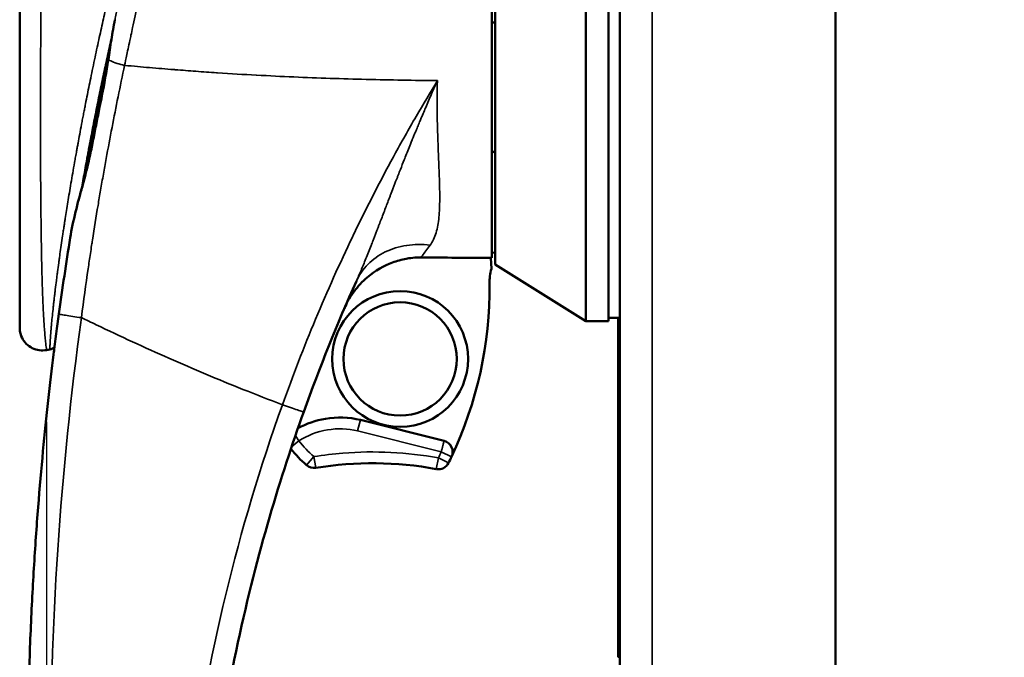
# Model space of a CAD drawing. Header units: inches. Extents: x 0 to 136, y 2 to 86.
# Tile 21 of 37: x 62.11 to 65.53, y 43.36 to 45.58. Entities that reach past the tile are written whole.
import ezdxf

# ---------------------------------------------------------------- set-up
doc = ezdxf.new("R2010")
doc.units = ezdxf.units.IN
doc.header["$LTSCALE"] = 4
doc.header["$MEASUREMENT"] = 0
for name, color, linetype, lineweight in [('Dimension (ANSI)', 7, 'Continuous', 25), ('Visible (ANSI)', 7, 'Continuous', 50), ('Visible Narrow (ANSI)', 7, 'Continuous', 35)]:
    doc.layers.add(name, color=color, linetype=linetype, lineweight=lineweight)
doc.styles.add('Dimension Text', font='tahoma.ttf')
doc.dimstyles.new('Dual Dimension', dxfattribs={"dimscale": 4, "dimtxt": 0.12, "dimasz": 0.098425, "dimexe": 0.125, "dimexo": 0.0625, "dimgap": 0.031496, "dimtad": 0, "dimtih": 1, "dimtoh": 1, "dimrnd": 1e-08, "dimzin": 4, "dimdsep": 46, "dimtxsty": 'Dimension Text', "dimcen": 0.09, "dimdle": 0.393701, "dimclrd": 256, "dimclre": 256, "dimclrt": 256, "dimadec": 0, "dimazin": 1, "dimtfac": 1, "dimtofl": 0, "dimtmove": 0, "dimatfit": 3, "dimfxl": 1, "dimtolj": 1, "dimtzin": 4, "dimlwd": -1, "dimlwe": -1, "dimarcsym": 0})

# ---------------------------------------------------------------- blocks, each defined once
blk = doc.blocks.new('*D9')
at = {"layer": 'Defpoints', "color": 0, "transparency": 16777216}
for p in [(62.1991, 44.4307), (76.139, 28.7448), (76.139, 21.1865)]:
    blk.add_point(p, dxfattribs=at)
at = {"layer": 'Dimension (ANSI)', "transparency": 16777216}
for p, q in [((62.1991, 44.1807), (62.1991, 20.6865)), ((76.139, 28.4948), (76.139, 20.6865)), ((62.5928, 21.1865), (66.9806, 21.1865)), ((75.7453, 21.1865), (71.451, 21.1865))]:
    blk.add_line(p, q, dxfattribs=at)
for points in [[(62.5928, 21.2521), (62.5928, 21.1209), (62.1991, 21.1865)], [(75.7453, 21.2521), (75.7453, 21.1209), (76.139, 21.1865)]]:
    blk.add_solid(points, dxfattribs=at)
at = {"layer": 'Dimension (ANSI)', "transparency": 16777216, "insert": (69.2158, 21.1865), "char_height": 0.48, "attachment_point": 5, "style": 'Dimension Text'}
blk.add_mtext('\\A1;{\\H3.0x;(}\\S13.94^ 354.1 mm;{\\H3.0x;)}', dxfattribs=at)

msp = doc.modelspace()

# ---------------------------------------------------------------- linework, layer by layer
at = {"layer": 'Visible (ANSI)'}
for p, q in [((64.942, 26.507), (64.942, 65.7568)), ((64.192, 26.5463), (64.192, 65.7175)), ((64.0742, 44.531), (64.0742, 47.2957)), ((64.153, 44.531), (64.153, 47.2957)), ((63.7593, 44.7278), (63.7593, 47.1001)), ((62.1057, 44.5081), (62.1057, 46.188)), ((62.429, 45.5304), (62.429, 45.5303)), ((62.3206, 44.9848), (62.3206, 44.9847)), ((63.3404, 44.8269), (63.3404, 44.8269)), ((63.746, 44.7131), (63.7444, 44.7507)), ((63.7593, 44.7689), (63.7474, 44.7691)), ((64.0742, 44.531), (63.7593, 44.7278)), ((64.153, 44.5428), (64.192, 44.5428)), ((64.187, 43.3803), (64.187, 44.5428)), ((64.153, 44.531), (64.0742, 44.531)), ((62.2103, 44.4328), (62.1991, 44.4307)), ((63.5811, 44.1148), (63.2903, 44.1875)), ((64.187, 43.3626), (64.187, 43.3803))]:
    msp.add_line(p, q, dxfattribs=at)
for radius in [0.2362, 0.1969]:
    msp.add_circle((63.4285, 44.3996), radius, dxfattribs=at)
for centre, radius, start, end in [((63.9364, 44.663), 0.4921, 111.0925, 112.5739), ((63.9364, 44.663), 0.4921, 138.8235655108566, 138.8236130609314), ((63.9364, 44.663), 0.1969, 165.2737, 180.5062), ((62.3616, 44.6491), 1.378, 334.6794, 0.5062), ((63.5716, 44.0766), 0.0394, 334.6794, 75.9615), ((63.4285, 44.3996), 0.4921, 219.478, 228.5662), ((63.1289, 44.0601), 0.0394, 228.5662, 279.1833), ((63.3324, 42.8009), 1.2362, 79.6559, 99.1833), ((63.5615, 44.0557), 0.0394, 259.6559, 333.6854), ((62.3616, 44.6491), 1.378, 333.6854, 334.6794)]:
    msp.add_arc(centre, radius, start, end, dxfattribs=at)
msp.add_ellipse((70.8797, 1846.5569), major_axis=(0, -1801.0018), ratio=0.999848, start_param=6.279225, end_param=6.279231, dxfattribs=at)
for points, knots in [([(63.7474, 47.0841), (63.7474, 47.0358), (63.7474, 46.9229), (63.7474, 46.5248), (63.7474, 46.3134), (63.7474, 45.8386), (63.7474, 45.5508), (63.7474, 45.1637), (63.7474, 45.0418), (63.7474, 44.903), (63.7474, 44.8605), (63.7474, 44.785), (63.7474, 44.7634), (63.7474, 44.7507)], [0.000011, 0.000011, 0.000011, 0.000011, 0.423801, 0.423801, 0.924167, 0.924167, 1.760841, 1.760841, 2.288223, 2.288223, 2.555113, 2.555113, 2.860178, 2.860178, 2.860178, 2.860178]), ([(62.4246, 45.5107), (62.4198, 45.489), (62.4151, 45.4675), (62.4106, 45.4463), (62.406, 45.425), (62.4015, 45.4041), (62.3969, 45.3823), (62.3923, 45.3604), (62.3876, 45.3377), (62.3831, 45.3155), (62.3786, 45.2933), (62.3742, 45.2716), (62.37, 45.2502), (62.3657, 45.2287), (62.3616, 45.2075), (62.3575, 45.1863), (62.3555, 45.1758), (62.3535, 45.1652), (62.3515, 45.155), (62.3502, 45.1477), (62.3488, 45.1407), (62.3475, 45.1333)], [0.21885315, 0.21885315, 0.21885315, 0.21885315, 0.234375, 0.234375, 0.234375, 0.25, 0.25, 0.25, 0.265625, 0.265625, 0.265625, 0.28125, 0.28125, 0.28125, 0.296875, 0.296875, 0.296875, 0.3046875, 0.3046875, 0.3046875, 0.31023223, 0.31023223, 0.31023223, 0.31023223]), ([(62.3549, 45.1726), (62.3549, 45.1726), (62.3549, 45.1726), (62.3549, 45.1725), (62.3549, 45.1725), (62.3548, 45.1723), (62.3548, 45.1722), (62.3547, 45.1718), (62.3547, 45.1716), (62.3546, 45.1709), (62.3545, 45.1704), (62.354, 45.1681), (62.3537, 45.1663), (62.3525, 45.1599), (62.3516, 45.1555), (62.3497, 45.1451), (62.3486, 45.1392), (62.3475, 45.1333)], [0, 0, 0, 0, 0.0001154, 0.0001154, 0.0005769, 0.0005769, 0.0015, 0.0015, 0.0033461, 0.0033461, 0.0070383, 0.0070383, 0.0218073, 0.0218073, 0.0572959, 0.0572959, 0.1046146, 0.1046146, 0.1046146, 0.1046146]), ([(62.3392, 45.0886), (62.3397, 45.0916), (62.3403, 45.0946), (62.3414, 45.1005), (62.3419, 45.1035), (62.343, 45.1095), (62.3436, 45.1124), (62.3447, 45.1184), (62.3452, 45.1214), (62.3463, 45.1273), (62.3469, 45.1303), (62.3475, 45.1333)], [0.09742914, 0.09742914, 0.09742914, 0.09742914, 0.097669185, 0.097669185, 0.09790923, 0.09790923, 0.098149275, 0.098149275, 0.09838932, 0.09838932, 0.098629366, 0.098629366, 0.098629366, 0.098629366]), ([(62.3392, 45.0886), (62.3371, 45.0775), (62.3352, 45.0667), (62.3332, 45.056), (62.3297, 45.0362), (62.3262, 45.0166), (62.3228, 44.9974)], [0.32054206, 0.32054206, 0.32054206, 0.32054206, 0.328125, 0.328125, 0.328125, 0.34214075, 0.34214075, 0.34214075, 0.34214075]), ([(63.5009, 44.7524), (63.4865, 44.7525), (63.4741, 44.7523), (63.4335, 44.7449), (63.4173, 44.7405), (63.3726, 44.7237), (63.3425, 44.7072), (63.3144, 44.6832)], [-0.6576726, -0.6576726, -0.6576726, -0.6576726, -0.434612, -0.434612, -0.2813206, -0.2813206, -0.0000003, -0.0000003, -0.0000003, -0.0000003]), ([(63.7474, 44.7507), (63.7368, 44.7508), (63.7262, 44.7508), (63.7052, 44.751), (63.6948, 44.751), (63.6643, 44.7512), (63.6443, 44.7514), (63.5831, 44.7518), (63.542, 44.7521), (63.5009, 44.7524)], [0.000001, 0.000001, 0.000001, 0.000001, 0.0809695, 0.0809695, 0.1601068, 0.1601068, 0.3130881, 0.3130881, 0.6260992, 0.6260992, 0.6260992, 0.6260992]), ([(63.3144, 44.6832), (63.2972, 44.6686), (63.2818, 44.652), (63.2493, 44.6081), (63.2423, 44.5928), (63.2349, 44.5755)], [-0.245443, -0.245443, -0.245443, -0.245443, -0.1437279, -0.1437279, -0.000001, -0.000001, -0.000001, -0.000001]), ([(62.2499, 41.3006), (62.2369, 41.392), (62.2101, 41.5967), (62.1785, 41.908), (62.1574, 42.1903), (62.1447, 42.4187), (62.1374, 42.6228), (62.1341, 42.7946), (62.1332, 42.9048), (62.1333, 42.9964), (62.1338, 43.0855), (62.1361, 43.238), (62.1426, 43.4446), (62.1545, 43.6748), (62.1744, 43.958), (62.2047, 44.2674), (62.23, 44.4676), (62.2421, 44.5559)], [0, 0, 0, 0, 0.125, 0.25, 0.3125, 0.375, 0.4375, 0.46875, 0.5, 0.515625, 0.53125, 0.5625, 0.625, 0.6875, 0.75, 0.875, 1, 1, 1, 1]), ([(62.1991, 44.4307), (62.1909, 44.4291), (62.1823, 44.4289), (62.1655, 44.4311), (62.1571, 44.4337), (62.1419, 44.4413), (62.1348, 44.4464), (62.1227, 44.4584), (62.1176, 44.4655), (62.1101, 44.4808), (62.1075, 44.4893), (62.1059, 44.5012), (62.1057, 44.5046), (62.1057, 44.5081)], [0, 0, 0, 0, 0.0638299, 0.0638299, 0.1290346, 0.1290346, 0.1938632, 0.1938632, 0.2587409, 0.2587409, 0.3239742, 0.3239742, 0.3502527, 0.3502527, 0.3502527, 0.3502527]), ([(62.2269, 44.4402), (62.2247, 44.4386), (62.2223, 44.4371), (62.2168, 44.4345), (62.2136, 44.4335), (62.2103, 44.4329)], [0.10723961, 0.10723961, 0.10723961, 0.10723961, 0.12814213, 0.12814213, 0.15346334, 0.15346334, 0.15346334, 0.15346334]), ([(62.2103, 44.4328), (62.2103, 44.4328), (62.2103, 44.4328), (62.2103, 44.4328)], [0.49778513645, 0.49778513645, 0.49778513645, 0.49778513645, 0.49780710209, 0.49780710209, 0.49780710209, 0.49780710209]), ([(62.225, 44.4257), (62.225, 44.4257), (62.225, 44.4257), (62.225, 44.4257), (62.225, 44.4257), (62.225, 44.4257), (62.225, 44.4258), (62.2251, 44.4259), (62.2251, 44.4262), (62.2252, 44.4272), (62.2253, 44.428), (62.2255, 44.4291)], [0.03015987, 0.03015987, 0.03015987, 0.03015987, 0.03063377, 0.03063377, 0.03399972, 0.03399972, 0.04409804, 0.04409804, 0.07440681, 0.07440681, 0.11893181, 0.11893181, 0.11893181, 0.11893181]), ([(63.0934, 44.2161), (63.0137, 43.9937), (62.9319, 43.7272), (62.8646, 43.4141), (62.8301, 43.2536), (62.7995, 43.081), (62.7756, 42.8964), (62.753, 42.7208), (62.7364, 42.5343), (62.7287, 42.3375)], [0, 0, 0, 0, 0.5, 0.5, 0.5, 0.756247, 0.756247, 0.756247, 1, 1, 1, 1]), ([(63.0732, 44.1587), (63.1028, 44.1748), (63.1746, 44.1996), (63.2503, 44.1975), (63.2903, 44.1875)], [0.0854166, 0.0854166, 0.0854166, 0.0854166, 0.5, 1, 1, 1, 1])]:
    msp.add_open_spline(points, degree=3, knots=knots, dxfattribs=at)
for points in [[(62.4244, 45.5096), (62.4282, 45.5327), (62.4322, 45.5557), (62.4365, 45.5788)], [(62.4353, 45.5672), (62.4353, 45.5672), (62.4353, 45.5672), (62.4353, 45.5672)], [(62.4134, 45.4403), (62.4171, 45.4633), (62.4207, 45.4864), (62.4244, 45.5096)], [(62.3812, 45.2672), (62.3927, 45.3247), (62.4043, 45.382), (62.4134, 45.4403)], [(62.3812, 45.2672), (62.3781, 45.2512), (62.3749, 45.2353), (62.3718, 45.2195)], [(62.3237, 45.0006), (62.3429, 45.0703), (62.357, 45.1435), (62.3711, 45.2159)], [(62.3718, 45.2195), (62.3716, 45.2183), (62.3714, 45.2171), (62.3711, 45.2159)], [(62.2814, 44.8207), (62.2909, 44.8804), (62.3071, 44.9404), (62.3237, 45.0006)], [(62.2421, 44.5559), (62.2542, 44.6448), (62.2673, 44.733), (62.2814, 44.8207)], [(63.2764, 44.67), (63.2099, 44.5219), (63.1488, 44.3705), (63.0934, 44.2161)], [(62.1991, 44.4307), (62.1991, 44.4307), (62.1991, 44.4307), (62.1991, 44.4307)]]:
    msp.add_open_spline(points, degree=3, dxfattribs=at)
at = {"layer": 'Visible Narrow (ANSI)'}
for p, q in [((64.3054, 65.7568), (64.3054, 26.507)), ((63.2903, 44.1875), (63.2808, 44.1493)), ((63.5716, 44.0766), (63.2808, 44.1493)), ((63.0764, 44.1149), (63.0513, 44.0946)), ((63.6072, 44.0598), (63.5716, 44.0766)), ((63.1289, 44.0601), (63.1028, 44.0306)), ((63.1289, 44.0601), (63.1351, 44.0213)), ((63.5615, 44.0557), (63.5544, 44.017)), ((63.5968, 44.0383), (63.5615, 44.0557)), ((64.192, 43.3803), (64.187, 43.3803)), ((64.192, 43.3626), (64.187, 43.3626))]:
    msp.add_line(p, q, dxfattribs=at)
for centre, radius, start, end in [((63.4285, 44.3996), 0.4528, 218.9516, 228.5662), ((63.3325, 42.8003), 1.2762, 94.6185, 99.1822), ((63.3324, 42.8009), 1.2755, 79.6555, 94.6179), ((62.3477, 44.6558), 1.354, 333.6911, 334.6738)]:
    msp.add_arc(centre, radius, start, end, dxfattribs=at)
msp.add_ellipse((63.2027, 43.9524), major_axis=(0.2252, 0.0616), ratio=0.8653, start_param=0.994072, end_param=1.915581, dxfattribs=at)
for points, knots in [([(62.7456, 46.4914), (62.7419, 46.4794), (62.7382, 46.4672), (62.7344, 46.4548), (62.732, 46.4467), (62.7295, 46.4384), (62.727, 46.4301), (62.7246, 46.4223), (62.7222, 46.4144), (62.7199, 46.4064), (62.7158, 46.393), (62.7118, 46.3793), (62.7077, 46.3654), (62.7017, 46.3451), (62.6956, 46.3243), (62.6894, 46.3029), (62.6889, 46.301), (62.6883, 46.299), (62.6878, 46.2971), (62.6844, 46.2854), (62.681, 46.2735), (62.6776, 46.2617), (62.6759, 46.2557), (62.6742, 46.2498), (62.6725, 46.2436), (62.6707, 46.2374), (62.6688, 46.2309), (62.6673, 46.2254), (62.6658, 46.2199), (62.6645, 46.2155), (62.6632, 46.2107), (62.6618, 46.206), (62.6604, 46.2009), (62.659, 46.1958), (62.6562, 46.1857), (62.6534, 46.1755), (62.6505, 46.1652), (62.6448, 46.1445), (62.6389, 46.1229), (62.6328, 46.1007), (62.6301, 46.0905), (62.6273, 46.0801), (62.6245, 46.0696), (62.6242, 46.0686), (62.624, 46.0677), (62.6237, 46.0667), (62.6206, 46.0552), (62.6175, 46.0435), (62.6144, 46.0316), (62.6112, 46.0197), (62.6081, 46.0077), (62.6049, 45.9954), (62.6033, 45.9892), (62.6016, 45.983), (62.6001, 45.9768), (62.5993, 45.9738), (62.5985, 45.9707), (62.5976, 45.9675), (62.5968, 45.9642), (62.5959, 45.9607), (62.5952, 45.958), (62.5945, 45.9554), (62.5941, 45.9536), (62.5935, 45.9516), (62.593, 45.9496), (62.5924, 45.9473), (62.5919, 45.945), (62.5907, 45.9405), (62.5896, 45.9361), (62.5884, 45.9315), (62.5861, 45.9224), (62.5837, 45.9129), (62.5812, 45.9031), (62.5787, 45.8932), (62.5762, 45.8831), (62.5736, 45.8726), (62.5709, 45.8621), (62.5683, 45.8513), (62.5655, 45.8401), (62.5628, 45.829), (62.56, 45.8176), (62.5571, 45.8058), (62.5542, 45.7938), (62.5512, 45.7815), (62.5482, 45.7688), (62.5452, 45.7562), (62.5421, 45.7433), (62.539, 45.7301), (62.5374, 45.7235), (62.5359, 45.7168), (62.5343, 45.7099), (62.5335, 45.7065), (62.5327, 45.703), (62.5319, 45.6997), (62.5311, 45.6964), (62.5304, 45.6932), (62.5295, 45.6893), (62.5286, 45.6854), (62.5275, 45.6806), (62.5264, 45.6762), (62.5256, 45.6727), (62.5249, 45.6695), (62.5241, 45.6662), (62.5239, 45.6653), (62.5237, 45.6643), (62.5235, 45.6634), (62.5216, 45.655), (62.5197, 45.6467), (62.5178, 45.6386), (62.5142, 45.6224), (62.5107, 45.6071), (62.5075, 45.5926), (62.5043, 45.5781), (62.5013, 45.5644), (62.4985, 45.5515), (62.4964, 45.5421), (62.4945, 45.5332), (62.4926, 45.5246), (62.4919, 45.5215), (62.4913, 45.5183), (62.4906, 45.5153), (62.4858, 45.4928), (62.4817, 45.4736), (62.4784, 45.4577), (62.4751, 45.4419), (62.4725, 45.4293), (62.4705, 45.42)], [0, 0, 0, 0, 0.037736, 0.037736, 0.037736, 0.0625, 0.0625, 0.0625, 0.085798, 0.085798, 0.085798, 0.125, 0.125, 0.125, 0.182318, 0.182318, 0.182318, 0.1875, 0.1875, 0.1875, 0.21875, 0.21875, 0.21875, 0.234375, 0.234375, 0.234375, 0.25, 0.25, 0.25, 0.265625, 0.265625, 0.265625, 0.28125, 0.28125, 0.28125, 0.3125, 0.3125, 0.3125, 0.375, 0.375, 0.375, 0.403634, 0.403634, 0.403634, 0.40625, 0.40625, 0.40625, 0.4375, 0.4375, 0.4375, 0.46875, 0.46875, 0.46875, 0.484375, 0.484375, 0.484375, 0.492188, 0.492188, 0.492188, 0.5, 0.5, 0.5, 0.507812, 0.507812, 0.507812, 0.515625, 0.515625, 0.515625, 0.53125, 0.53125, 0.53125, 0.5625, 0.5625, 0.5625, 0.59375, 0.59375, 0.59375, 0.625, 0.625, 0.625, 0.655974, 0.655974, 0.655974, 0.6875, 0.6875, 0.6875, 0.71875, 0.71875, 0.71875, 0.734375, 0.734375, 0.734375, 0.742188, 0.742188, 0.742188, 0.75, 0.75, 0.75, 0.757812, 0.757812, 0.757812, 0.763854, 0.763854, 0.763854, 0.765625, 0.765625, 0.765625, 0.78125, 0.78125, 0.78125, 0.8125, 0.8125, 0.8125, 0.84375, 0.84375, 0.84375, 0.866494, 0.866494, 0.866494, 0.875, 0.875, 0.875, 0.9375, 0.9375, 0.9375, 1, 1, 1, 1]), ([(62.2103, 44.4328), (62.2103, 44.4328), (62.2103, 44.433), (62.2104, 44.4334), (62.2104, 44.4348), (62.2106, 44.4384), (62.2108, 44.4427), (62.2109, 44.4448), (62.211, 44.4471), (62.2111, 44.4495), (62.2112, 44.4507), (62.2112, 44.452), (62.2113, 44.4531), (62.2114, 44.4543), (62.2114, 44.4554), (62.2115, 44.4567), (62.2116, 44.458), (62.2117, 44.4597), (62.2118, 44.4613), (62.2119, 44.4629), (62.212, 44.4646), (62.2121, 44.4662), (62.2123, 44.4696), (62.2126, 44.4732), (62.2128, 44.4769), (62.2131, 44.4807), (62.2134, 44.4845), (62.2137, 44.4886), (62.214, 44.4927), (62.2144, 44.4971), (62.2147, 44.5011), (62.215, 44.505), (62.2153, 44.5085), (62.2157, 44.5123), (62.216, 44.516), (62.2164, 44.5201), (62.2168, 44.5243), (62.2175, 44.5326), (62.2184, 44.5413), (62.2193, 44.5507), (62.2203, 44.56), (62.2213, 44.5699), (62.2224, 44.5802), (62.223, 44.5853), (62.2236, 44.5905), (62.2242, 44.596), (62.2248, 44.6016), (62.2255, 44.6075), (62.2261, 44.6126), (62.2267, 44.6178), (62.2272, 44.6221), (62.2278, 44.6268), (62.2283, 44.6314), (62.2289, 44.6364), (62.2295, 44.6414), (62.2307, 44.6515), (62.232, 44.662), (62.2334, 44.6724), (62.234, 44.6776), (62.2347, 44.6828), (62.2354, 44.6878), (62.236, 44.6928), (62.2366, 44.6976), (62.2373, 44.7025), (62.2386, 44.7124), (62.24, 44.7227), (62.2415, 44.7337), (62.2422, 44.7392), (62.243, 44.7449), (62.2437, 44.7501), (62.2445, 44.7554), (62.2451, 44.7601), (62.2458, 44.765), (62.2472, 44.7747), (62.2486, 44.7849), (62.2501, 44.7953), (62.2516, 44.8057), (62.2532, 44.8164), (62.2549, 44.8275), (62.2557, 44.8331), (62.2565, 44.8387), (62.2574, 44.8444), (62.2578, 44.8472), (62.2582, 44.85), (62.2587, 44.853), (62.2591, 44.856), (62.2596, 44.8592), (62.26, 44.8617), (62.2604, 44.8642), (62.2607, 44.866), (62.261, 44.868), (62.2613, 44.8701), (62.2617, 44.8723), (62.262, 44.8745), (62.2627, 44.8789), (62.2634, 44.8833), (62.2641, 44.8878), (62.2655, 44.8967), (62.2669, 44.9061), (62.2685, 44.9157), (62.2715, 44.9349), (62.2748, 44.9553), (62.2784, 44.9769), (62.2802, 44.9877), (62.2821, 44.9989), (62.284, 45.0104), (62.286, 45.0218), (62.288, 45.0336), (62.2901, 45.0457), (62.2921, 45.0578), (62.2943, 45.0701), (62.2966, 45.0829), (62.2977, 45.0894), (62.2989, 45.0959), (62.3, 45.1023), (62.3006, 45.1055), (62.3012, 45.1087), (62.3018, 45.1122), (62.3024, 45.1156), (62.3031, 45.1193), (62.3036, 45.1221), (62.3041, 45.1249), (62.3044, 45.1267), (62.3048, 45.1288), (62.3052, 45.1309), (62.3056, 45.1333), (62.306, 45.1357), (62.3069, 45.1405), (62.3078, 45.1452), (62.3087, 45.15), (62.3105, 45.1598), (62.3124, 45.1702), (62.3144, 45.1812), (62.3165, 45.1921), (62.3187, 45.2036), (62.3209, 45.2155), (62.322, 45.2215), (62.3232, 45.2275), (62.3244, 45.2339), (62.3257, 45.2404), (62.327, 45.2472), (62.3281, 45.2532), (62.3293, 45.2591), (62.3303, 45.2642), (62.3313, 45.2695), (62.3323, 45.2748), (62.3334, 45.2803), (62.3345, 45.2858), (62.3367, 45.2969), (62.3388, 45.3077), (62.341, 45.3187), (62.3432, 45.3296), (62.3455, 45.3408), (62.3477, 45.3516), (62.3499, 45.3624), (62.352, 45.373), (62.3544, 45.3846), (62.3569, 45.3963), (62.3595, 45.409), (62.3621, 45.4213), (62.3647, 45.4336), (62.3672, 45.4453), (62.3696, 45.457), (62.3746, 45.4803), (62.3796, 45.5031), (62.3844, 45.5253), (62.3893, 45.5474), (62.394, 45.5687), (62.3987, 45.5892), (62.401, 45.5995), (62.4033, 45.6095), (62.4056, 45.6196), (62.4067, 45.6246), (62.4079, 45.6296), (62.4089, 45.6343), (62.41, 45.639), (62.411, 45.6433), (62.4123, 45.6488), (62.4135, 45.6542), (62.415, 45.6607), (62.4165, 45.6668), (62.4179, 45.673), (62.4193, 45.6789), (62.4207, 45.6847), (62.4234, 45.6965), (62.4262, 45.7083), (62.429, 45.7199), (62.4345, 45.7432), (62.44, 45.7658), (62.4454, 45.788), (62.4508, 45.8101), (62.4562, 45.8318), (62.4615, 45.8528), (62.4641, 45.8633), (62.4667, 45.8736), (62.4693, 45.884), (62.4706, 45.8892), (62.472, 45.8944), (62.4732, 45.8993), (62.4745, 45.9042), (62.4757, 45.9089), (62.4771, 45.9144), (62.4785, 45.9198), (62.4801, 45.9261), (62.4817, 45.9321), (62.4832, 45.9382), (62.4847, 45.944), (62.4862, 45.9498), (62.4892, 45.9614), (62.4923, 45.973), (62.4953, 45.9845), (62.5013, 46.0075), (62.5073, 46.03), (62.5133, 46.052), (62.5192, 46.074), (62.525, 46.0955), (62.5309, 46.1167), (62.5338, 46.1273), (62.5367, 46.1379), (62.5396, 46.148), (62.5424, 46.1582), (62.5451, 46.1679), (62.5481, 46.1786), (62.5512, 46.1894), (62.5545, 46.2011), (62.5577, 46.2125), (62.5609, 46.2238), (62.5641, 46.2347), (62.5672, 46.2456), (62.5703, 46.2565), (62.5735, 46.2674), (62.5766, 46.278), (62.5797, 46.2886), (62.5827, 46.2989), (62.5859, 46.3097), (62.589, 46.3205), (62.5924, 46.3318), (62.5956, 46.3427), (62.5989, 46.3536), (62.602, 46.3642), (62.6052, 46.375), (62.6117, 46.3965), (62.6185, 46.4188), (62.625, 46.44)], [0.4978071, 0.4978071, 0.4978071, 0.4978071, 0.5, 0.5, 0.5, 0.5078125, 0.5078125, 0.5078125, 0.5117188, 0.5117188, 0.5117188, 0.5136719, 0.5136719, 0.5136719, 0.515625, 0.515625, 0.515625, 0.5175781, 0.5175781, 0.5175781, 0.5195312, 0.5195312, 0.5195312, 0.5234375, 0.5234375, 0.5234375, 0.5273438, 0.5273438, 0.5273438, 0.53125, 0.53125, 0.53125, 0.5351562, 0.5351562, 0.5351562, 0.5390625, 0.5390625, 0.5390625, 0.546875, 0.546875, 0.546875, 0.5546875, 0.5546875, 0.5546875, 0.5585938, 0.5585938, 0.5585938, 0.5625, 0.5625, 0.5625, 0.5664062, 0.5664062, 0.5664062, 0.5703125, 0.5703125, 0.5703125, 0.578125, 0.578125, 0.578125, 0.5820312, 0.5820312, 0.5820312, 0.5859375, 0.5859375, 0.5859375, 0.59375, 0.59375, 0.59375, 0.5976562, 0.5976562, 0.5976562, 0.6015625, 0.6015625, 0.6015625, 0.609375, 0.609375, 0.609375, 0.6171875, 0.6171875, 0.6171875, 0.6210938, 0.6210938, 0.6210938, 0.6230469, 0.6230469, 0.6230469, 0.625, 0.625, 0.625, 0.6269531, 0.6269531, 0.6269531, 0.6289062, 0.6289062, 0.6289062, 0.6328125, 0.6328125, 0.6328125, 0.640625, 0.640625, 0.640625, 0.65625, 0.65625, 0.65625, 0.6640625, 0.6640625, 0.6640625, 0.671875, 0.671875, 0.671875, 0.6796875, 0.6796875, 0.6796875, 0.6835938, 0.6835938, 0.6835938, 0.6855469, 0.6855469, 0.6855469, 0.6875, 0.6875, 0.6875, 0.6894531, 0.6894531, 0.6894531, 0.6914062, 0.6914062, 0.6914062, 0.6953125, 0.6953125, 0.6953125, 0.703125, 0.703125, 0.703125, 0.7109375, 0.7109375, 0.7109375, 0.7148438, 0.7148438, 0.7148438, 0.71875, 0.71875, 0.71875, 0.7226562, 0.7226562, 0.7226562, 0.7265625, 0.7265625, 0.7265625, 0.734375, 0.734375, 0.734375, 0.7421875, 0.7421875, 0.7421875, 0.75, 0.75, 0.75, 0.7578125, 0.7578125, 0.7578125, 0.765625, 0.765625, 0.765625, 0.78125, 0.78125, 0.78125, 0.796875, 0.796875, 0.796875, 0.8046875, 0.8046875, 0.8046875, 0.8085938, 0.8085938, 0.8085938, 0.8125, 0.8125, 0.8125, 0.8164062, 0.8164062, 0.8164062, 0.8203125, 0.8203125, 0.8203125, 0.828125, 0.828125, 0.828125, 0.84375, 0.84375, 0.84375, 0.859375, 0.859375, 0.859375, 0.8671875, 0.8671875, 0.8671875, 0.8710938, 0.8710938, 0.8710938, 0.875, 0.875, 0.875, 0.8789062, 0.8789062, 0.8789062, 0.8828125, 0.8828125, 0.8828125, 0.890625, 0.890625, 0.890625, 0.90625, 0.90625, 0.90625, 0.921875, 0.921875, 0.921875, 0.9296875, 0.9296875, 0.9296875, 0.9375, 0.9375, 0.9375, 0.9453125, 0.9453125, 0.9453125, 0.953125, 0.953125, 0.953125, 0.9609375, 0.9609375, 0.9609375, 0.96875, 0.96875, 0.96875, 0.9765625, 0.9765625, 0.9765625, 0.984375, 0.984375, 0.984375, 1, 1, 1, 1]), ([(62.1991, 44.4307), (62.1991, 44.4307), (62.1991, 44.4311), (62.199, 44.4318), (62.1988, 44.4335), (62.1983, 44.4371), (62.1977, 44.4419), (62.1976, 44.442), (62.1976, 44.442), (62.1976, 44.4421), (62.197, 44.4468), (62.1963, 44.4527), (62.1957, 44.4592), (62.1956, 44.4594), (62.1956, 44.4595), (62.1956, 44.4597), (62.1949, 44.4663), (62.1942, 44.4736), (62.1935, 44.4811), (62.1929, 44.4884), (62.1923, 44.496), (62.1917, 44.5037), (62.1917, 44.5041), (62.1917, 44.5045), (62.1916, 44.5048), (62.1905, 44.5205), (62.1895, 44.5368), (62.1886, 44.5535), (62.1885, 44.5541), (62.1885, 44.5547), (62.1885, 44.5553), (62.1876, 44.5719), (62.1868, 44.5889), (62.1861, 44.606), (62.1861, 44.6068), (62.186, 44.6077), (62.186, 44.6085), (62.1853, 44.6254), (62.1847, 44.6425), (62.1842, 44.6596), (62.1836, 44.6775), (62.1831, 44.6956), (62.1827, 44.7138), (62.1827, 44.7151), (62.1826, 44.7164), (62.1826, 44.7177), (62.1818, 44.7528), (62.1811, 44.7882), (62.1806, 44.8239), (62.1805, 44.8257), (62.1805, 44.8275), (62.1805, 44.8293), (62.18, 44.8646), (62.1796, 44.9003), (62.1792, 44.9361), (62.1792, 44.9384), (62.1792, 44.9406), (62.1792, 44.9429), (62.1789, 44.9782), (62.1786, 45.0137), (62.1785, 45.0491), (62.1785, 45.0518), (62.1785, 45.0545), (62.1784, 45.0572), (62.1783, 45.0922), (62.1782, 45.1271), (62.1781, 45.1621), (62.1781, 45.1998), (62.1781, 45.2375), (62.1781, 45.2753), (62.1781, 45.2789), (62.1781, 45.2825), (62.1781, 45.2862), (62.1782, 45.3581), (62.1784, 45.4301), (62.1787, 45.5023), (62.1788, 45.5068), (62.1788, 45.5114), (62.1788, 45.5159), (62.1791, 45.5872), (62.1795, 45.6587), (62.18, 45.7303), (62.18, 45.7357), (62.18, 45.7412), (62.1801, 45.7467), (62.1806, 45.8174), (62.1811, 45.8881), (62.1816, 45.9594), (62.1816, 45.9658), (62.1817, 45.9722), (62.1817, 45.9786), (62.182, 46.0174), (62.1823, 46.0563), (62.1827, 46.095), (62.1828, 46.1144), (62.183, 46.1339), (62.1832, 46.1533), (62.1833, 46.163), (62.1834, 46.1727), (62.1834, 46.1824), (62.1835, 46.1847), (62.1835, 46.1871), (62.1835, 46.1894)], [0.4966465, 0.4966465, 0.4966465, 0.4966465, 0.5, 0.5, 0.5, 0.5078125, 0.5078125, 0.5078125, 0.5079068, 0.5079068, 0.5079068, 0.515625, 0.515625, 0.515625, 0.5158111, 0.5158111, 0.5158111, 0.5237053, 0.5237053, 0.5237053, 0.53125, 0.53125, 0.53125, 0.5316247, 0.5316247, 0.5316247, 0.546875, 0.546875, 0.546875, 0.5474363, 0.5474363, 0.5474363, 0.5625, 0.5625, 0.5625, 0.5632489, 0.5632489, 0.5632489, 0.578125, 0.578125, 0.578125, 0.59375, 0.59375, 0.59375, 0.5948738, 0.5948738, 0.5948738, 0.625, 0.625, 0.625, 0.6264969, 0.6264969, 0.6264969, 0.65625, 0.65625, 0.65625, 0.6581247, 0.6581247, 0.6581247, 0.6875, 0.6875, 0.6875, 0.6897461, 0.6897461, 0.6897461, 0.71875, 0.71875, 0.71875, 0.75, 0.75, 0.75, 0.7529961, 0.7529961, 0.7529961, 0.8125, 0.8125, 0.8125, 0.8162445, 0.8162445, 0.8162445, 0.875, 0.875, 0.875, 0.8794971, 0.8794971, 0.8794971, 0.9375, 0.9375, 0.9375, 0.9427334, 0.9427334, 0.9427334, 0.9743539, 0.9743539, 0.9743539, 0.990177, 0.990177, 0.990177, 0.9980859, 0.9980859, 0.9980859, 0.9999997, 0.9999997, 0.9999997, 0.9999997]), ([(62.4256, 45.5089), (62.4291, 45.5319), (62.4331, 45.5549), (62.4372, 45.5779), (62.4386, 45.5854), (62.44, 45.5929), (62.4414, 45.6004), (62.4437, 45.6125), (62.4461, 45.6246), (62.4485, 45.6368)], [0, 0, 0, 0, 0.0748086, 0.0748086, 0.0748086, 0.0993031, 0.0993031, 0.0993031, 0.138914, 0.138914, 0.138914, 0.138914]), ([(62.3247, 44.9991), (62.325, 45), (62.3252, 45.0009), (62.3255, 45.0019), (62.3353, 45.0364), (62.344, 45.0718), (62.3516, 45.1076), (62.3556, 45.1259), (62.3593, 45.1444), (62.3629, 45.1628), (62.3665, 45.1812), (62.3701, 45.1997), (62.3737, 45.2181), (62.3774, 45.2365), (62.3811, 45.2548), (62.3848, 45.2732), (62.3875, 45.287), (62.3903, 45.3007), (62.393, 45.3145), (62.4011, 45.3558), (62.4086, 45.3972), (62.415, 45.4392)], [0, 0, 0, 0, 0.006506, 0.006506, 0.006506, 0.25, 0.25, 0.25, 0.375, 0.375, 0.375, 0.5, 0.5, 0.5, 0.625, 0.625, 0.625, 0.71875, 0.71875, 0.71875, 1, 1, 1, 1]), ([(62.4705, 45.42), (62.4614, 45.422), (62.4525, 45.4245), (62.4442, 45.4271), (62.436, 45.4298), (62.4284, 45.4327), (62.4221, 45.4356), (62.4195, 45.4368), (62.4171, 45.438), (62.415, 45.4392)], [0.0000001, 0.0000001, 0.0000001, 0.0000001, 0.4160871, 0.4160871, 0.4160871, 0.8321779, 0.8321779, 0.8321779, 1, 1, 1, 1]), ([(62.4705, 45.42), (62.4627, 45.3834), (62.4552, 45.3471), (62.4479, 45.3112), (62.4406, 45.2754), (62.4337, 45.2401), (62.4268, 45.2044), (62.4199, 45.1687), (62.4131, 45.1325), (62.4065, 45.0963), (62.4032, 45.0782), (62.4, 45.06), (62.3967, 45.0416), (62.3934, 45.0232), (62.3902, 45.0044), (62.3871, 44.9864), (62.384, 44.9683), (62.381, 44.951), (62.3781, 44.9332), (62.3716, 44.8944), (62.365, 44.8538), (62.3587, 44.8126), (62.3577, 44.8067), (62.3568, 44.8008), (62.3559, 44.7947), (62.3544, 44.7851), (62.3529, 44.7751), (62.3515, 44.766), (62.3501, 44.7568), (62.3489, 44.7484), (62.3476, 44.7397), (62.3463, 44.731), (62.3449, 44.722), (62.3436, 44.713), (62.3357, 44.6588), (62.3279, 44.6026), (62.3201, 44.5432)], [0, 0, 0, 0, 0.125, 0.125, 0.125, 0.25, 0.25, 0.25, 0.375, 0.375, 0.375, 0.4375, 0.4375, 0.4375, 0.5, 0.5, 0.5, 0.5625, 0.5625, 0.5625, 0.699136, 0.699136, 0.699136, 0.71875, 0.71875, 0.71875, 0.75, 0.75, 0.75, 0.78125, 0.78125, 0.78125, 0.8125, 0.8125, 0.8125, 1, 1, 1, 1]), ([(63.5581, 45.367), (63.4766, 45.3679), (63.3951, 45.3693), (63.3132, 45.3713), (63.3122, 45.3713), (63.3112, 45.3713), (63.3103, 45.3714), (63.2274, 45.3734), (63.144, 45.3761), (63.0589, 45.3797), (63.0163, 45.3815), (62.9733, 45.3836), (62.9294, 45.386), (62.9289, 45.386), (62.9283, 45.386), (62.9278, 45.3861), (62.8844, 45.3884), (62.8401, 45.3911), (62.794, 45.3941), (62.7929, 45.3942), (62.7917, 45.3943), (62.7906, 45.3944), (62.767, 45.3959), (62.7428, 45.3976), (62.718, 45.3995), (62.6948, 45.4012), (62.6711, 45.403), (62.6465, 45.4049), (62.6446, 45.4051), (62.6427, 45.4052), (62.6408, 45.4054), (62.6142, 45.4075), (62.5864, 45.4098), (62.5567, 45.4123), (62.5299, 45.4146), (62.5016, 45.4171), (62.4705, 45.42)], [0, 0, 0, 0, 0.2469989, 0.2469989, 0.2469989, 0.25, 0.25, 0.25, 0.4999988, 0.4999988, 0.4999988, 0.625, 0.625, 0.625, 0.6264992, 0.6264992, 0.6264992, 0.75, 0.75, 0.75, 0.7529965, 0.7529965, 0.7529965, 0.8161761, 0.8161761, 0.8161761, 0.875, 0.875, 0.875, 0.8795144, 0.8795144, 0.8795144, 0.9428034, 0.9428034, 0.9428034, 1, 1, 1, 1]), ([(63.5581, 45.367), (63.5331, 45.3261), (63.5084, 45.2845), (63.484, 45.2423), (63.4583, 45.198), (63.4328, 45.1527), (63.408, 45.1072), (63.4071, 45.1056), (63.4062, 45.1039), (63.4053, 45.1023), (63.3566, 45.0128), (63.3098, 44.9215), (63.2651, 44.8286), (63.2646, 44.8275), (63.2641, 44.8264), (63.2635, 44.8252), (63.1732, 44.6371), (63.0916, 44.4425), (63.0193, 44.2406)], [0, 0, 0, 0, 0.1197092, 0.1197092, 0.1197092, 0.2454941, 0.2454941, 0.2454941, 0.25, 0.25, 0.25, 0.4970014, 0.4970014, 0.4970014, 0.5, 0.5, 0.5, 1, 1, 1, 1]), ([(63.2764, 44.67), (63.2816, 44.6817), (63.287, 44.6941), (63.2925, 44.7072), (63.2981, 44.7203), (63.3037, 44.734), (63.3095, 44.7484), (63.3153, 44.7628), (63.3213, 44.7778), (63.3275, 44.7937), (63.3282, 44.7953), (63.3288, 44.797), (63.3295, 44.7987), (63.3304, 44.8012), (63.3314, 44.8037), (63.3324, 44.8062), (63.3339, 44.81), (63.3354, 44.8139), (63.3369, 44.8178), (63.3385, 44.8218), (63.34, 44.8259), (63.3417, 44.8302), (63.3434, 44.8346), (63.3452, 44.8392), (63.3466, 44.8429), (63.348, 44.8466), (63.3491, 44.8493), (63.3502, 44.8524), (63.3514, 44.8554), (63.3527, 44.8587), (63.3539, 44.862), (63.3565, 44.8687), (63.359, 44.8753), (63.3616, 44.882), (63.3667, 44.8955), (63.3722, 44.9097), (63.3778, 44.9244), (63.3828, 44.9375), (63.388, 44.951), (63.3934, 44.965), (63.394, 44.9667), (63.3946, 44.9683), (63.3952, 44.97), (63.3983, 44.9779), (63.4014, 44.986), (63.4045, 44.994), (63.406, 44.998), (63.4076, 45.002), (63.4093, 45.0063), (63.4109, 45.0106), (63.4127, 45.0151), (63.4141, 45.0188), (63.4155, 45.0225), (63.4166, 45.0254), (63.4179, 45.0285), (63.4191, 45.0316), (63.4204, 45.035), (63.4217, 45.0383), (63.4243, 45.045), (63.4269, 45.0517), (63.4296, 45.0585), (63.4338, 45.0693), (63.4382, 45.0804), (63.4428, 45.0919), (63.4439, 45.0949), (63.4452, 45.0979), (63.4464, 45.101), (63.4522, 45.1156), (63.4582, 45.1307), (63.4645, 45.1462), (63.4663, 45.1506), (63.4681, 45.1551), (63.4699, 45.1596), (63.4713, 45.163), (63.4727, 45.1664), (63.4741, 45.1698), (63.4757, 45.1738), (63.4774, 45.1779), (63.479, 45.1818), (63.4798, 45.1838), (63.4806, 45.1858), (63.4815, 45.1879), (63.4824, 45.19), (63.4833, 45.1924), (63.484, 45.194), (63.4847, 45.1957), (63.4851, 45.1967), (63.4856, 45.1979), (63.4861, 45.1991), (63.4867, 45.2005), (63.4873, 45.2019), (63.4884, 45.2046), (63.4895, 45.2073), (63.4907, 45.2101), (63.493, 45.2157), (63.4955, 45.2217), (63.4981, 45.2278), (63.4989, 45.2298), (63.4998, 45.2319), (63.5006, 45.2339), (63.5024, 45.2382), (63.5043, 45.2426), (63.5062, 45.2471), (63.509, 45.2538), (63.5119, 45.2608), (63.515, 45.268), (63.5212, 45.2824), (63.5278, 45.2979), (63.535, 45.3144), (63.5422, 45.3309), (63.5499, 45.3484), (63.5581, 45.367)], [0, 0, 0, 0, 0.0625, 0.0625, 0.0625, 0.125, 0.125, 0.125, 0.1875, 0.1875, 0.1875, 0.1941102, 0.1941102, 0.1941102, 0.2038097, 0.2038097, 0.2038097, 0.21875, 0.21875, 0.21875, 0.234375, 0.234375, 0.234375, 0.25, 0.25, 0.25, 0.265625, 0.265625, 0.265625, 0.28125, 0.28125, 0.28125, 0.3125, 0.3125, 0.3125, 0.375, 0.375, 0.375, 0.4309642, 0.4309642, 0.4309642, 0.4375, 0.4375, 0.4375, 0.46875, 0.46875, 0.46875, 0.484375, 0.484375, 0.484375, 0.5, 0.5, 0.5, 0.515625, 0.515625, 0.515625, 0.53125, 0.53125, 0.53125, 0.5625, 0.5625, 0.5625, 0.6119797, 0.6119797, 0.6119797, 0.625, 0.625, 0.625, 0.6875, 0.6875, 0.6875, 0.7054399, 0.7054399, 0.7054399, 0.71875, 0.71875, 0.71875, 0.734375, 0.734375, 0.734375, 0.7421875, 0.7421875, 0.7421875, 0.75, 0.75, 0.75, 0.7578125, 0.7578125, 0.7578125, 0.765625, 0.765625, 0.765625, 0.78125, 0.78125, 0.78125, 0.8125, 0.8125, 0.8125, 0.8226419, 0.8226419, 0.8226419, 0.84375, 0.84375, 0.84375, 0.875, 0.875, 0.875, 0.9375, 0.9375, 0.9375, 1, 1, 1, 1]), ([(63.5327, 44.7949), (63.5419, 44.8076), (63.5486, 44.8221), (63.5534, 44.8384), (63.5583, 44.8547), (63.5614, 44.8727), (63.5633, 44.8922), (63.5653, 44.9118), (63.566, 44.933), (63.5662, 44.9554), (63.5663, 44.9777), (63.5657, 45.0013), (63.5649, 45.0261), (63.5641, 45.0508), (63.563, 45.0767), (63.5619, 45.1035), (63.561, 45.1266), (63.5601, 45.1504), (63.5593, 45.1748), (63.5591, 45.1788), (63.559, 45.1829), (63.5589, 45.187), (63.5581, 45.2136), (63.5575, 45.241), (63.5573, 45.2688), (63.5573, 45.2709), (63.5572, 45.2729), (63.5572, 45.275), (63.5571, 45.2901), (63.5572, 45.3052), (63.5573, 45.3205), (63.5574, 45.3282), (63.5575, 45.3359), (63.5576, 45.3437), (63.5578, 45.3514), (63.5579, 45.3592), (63.5581, 45.367)], [0, 0, 0, 0, 0.1246855, 0.1246855, 0.1246855, 0.25, 0.25, 0.25, 0.3754686, 0.3754686, 0.3754686, 0.5, 0.5, 0.5, 0.6246986, 0.6246986, 0.6246986, 0.7319173, 0.7319173, 0.7319173, 0.7497002, 0.7497002, 0.7497002, 0.8659586, 0.8659586, 0.8659586, 0.8745904, 0.8745904, 0.8745904, 0.9373119, 0.9373119, 0.9373119, 0.9686924, 0.9686924, 0.9686924, 1, 1, 1, 1]), ([(62.3247, 44.9991), (62.3203, 44.9839), (62.3161, 44.969), (62.312, 44.9541), (62.3099, 44.9466), (62.3079, 44.9391), (62.306, 44.9319), (62.304, 44.9246), (62.3022, 44.9175), (62.3003, 44.9099), (62.2984, 44.9023), (62.2963, 44.8941), (62.2945, 44.8862), (62.2927, 44.8784), (62.291, 44.8709), (62.2894, 44.8635), (62.2862, 44.8487), (62.2835, 44.8343), (62.2814, 44.8207)], [0, 0, 0, 0, 0.25, 0.25, 0.25, 0.375, 0.375, 0.375, 0.499452, 0.499452, 0.499452, 0.625, 0.625, 0.625, 0.75, 0.75, 0.75, 1, 1, 1, 1]), ([(63.2764, 44.67), (63.2861, 44.6917), (63.2998, 44.7116), (63.3169, 44.7288), (63.3339, 44.746), (63.3543, 44.7605), (63.377, 44.7716), (63.3998, 44.7826), (63.4249, 44.7904), (63.4513, 44.7943), (63.4776, 44.7983), (63.5052, 44.7985), (63.5327, 44.7949)], [0, 0, 0, 0, 0.2499276, 0.2499276, 0.2499276, 0.5, 0.5, 0.5, 0.7500724, 0.7500724, 0.7500724, 1, 1, 1, 1]), ([(63.5009, 44.7524), (63.5025, 44.7545), (63.5042, 44.7567), (63.506, 44.759), (63.5134, 44.7688), (63.5223, 44.7807), (63.5327, 44.7949)], [0, 0, 0, 0, 0.194143, 0.194143, 0.194143, 1, 1, 1, 1]), ([(62.3278, 41.3096), (62.2521, 41.8449), (62.2133, 42.3855), (62.212, 42.9261), (62.2107, 43.4668), (62.2469, 44.0075), (62.3201, 44.5432)], [0, 0, 0, 0, 0.5, 0.5, 0.5, 1, 1, 1, 1]), ([(62.3201, 44.5432), (62.3099, 44.5446), (62.2997, 44.546), (62.2902, 44.5474), (62.2809, 44.5488), (62.2723, 44.5501), (62.2651, 44.5513), (62.2578, 44.5525), (62.252, 44.5535), (62.248, 44.5543), (62.2441, 44.5551), (62.2421, 44.5556), (62.2421, 44.5559)], [0, 0, 0, 0, 0.25, 0.25, 0.25, 0.497, 0.497, 0.497, 0.75, 0.75, 0.75, 1, 1, 1, 1]), ([(62.3201, 44.5432), (62.3373, 44.5349), (62.3545, 44.5267), (62.3717, 44.5185), (62.4137, 44.4985), (62.4557, 44.4787), (62.4978, 44.4593), (62.54, 44.4398), (62.5823, 44.4206), (62.6248, 44.4019), (62.7098, 44.3643), (62.7955, 44.3283), (62.8818, 44.2939), (62.9275, 44.2757), (62.9733, 44.258), (63.0193, 44.2406)], [0, 0, 0, 0, 0.0750166, 0.0750166, 0.0750166, 0.2578171, 0.2578171, 0.2578171, 0.4406177, 0.4406177, 0.4406177, 0.8062189, 0.8062189, 0.8062189, 1, 1, 1, 1]), ([(63.0193, 44.2406), (62.8644, 43.8085), (62.7563, 43.3597), (62.6975, 42.9045), (62.6388, 42.4492), (62.6294, 41.9876), (62.6695, 41.5304)], [0, 0, 0, 0, 0.5, 0.5, 0.5, 1, 1, 1, 1]), ([(63.0934, 44.2161), (63.0934, 44.2159), (63.0914, 44.2163), (63.0876, 44.2174), (63.0839, 44.2185), (63.0784, 44.2203), (63.0715, 44.2225), (63.0646, 44.2248), (63.0565, 44.2276), (63.0475, 44.2307), (63.0386, 44.2338), (63.029, 44.2372), (63.0193, 44.2406)], [0, 0, 0, 0, 0.25, 0.25, 0.25, 0.5, 0.5, 0.5, 0.75, 0.75, 0.75, 1, 1, 1, 1]), ([(63.0764, 44.1149), (63.0745, 44.1178), (63.0731, 44.12), (63.0719, 44.122), (63.0707, 44.1239), (63.0696, 44.1256), (63.0683, 44.1276), (63.067, 44.1296), (63.0656, 44.1318), (63.0645, 44.1336)], [0, 0, 0, 0, 0.125, 0.125, 0.125, 0.25, 0.25, 0.25, 0.3684752, 0.3684752, 0.3684752, 0.3684752]), ([(63.5811, 44.1148), (63.5811, 44.1148), (63.5811, 44.1147), (63.581, 44.1142), (63.5808, 44.1138), (63.5806, 44.1129), (63.5804, 44.1119), (63.5802, 44.111), (63.58, 44.1102), (63.5797, 44.1089), (63.5793, 44.1075), (63.5788, 44.1055), (63.5784, 44.1036), (63.5779, 44.1018), (63.5775, 44.1004), (63.5771, 44.0985), (63.5768, 44.0975), (63.5766, 44.0964), (63.5762, 44.0951), (63.5759, 44.0939), (63.5755, 44.0923), (63.5753, 44.0913), (63.575, 44.0902), (63.5748, 44.0896), (63.5746, 44.0887), (63.5744, 44.0878), (63.5741, 44.0866), (63.5738, 44.0854), (63.5732, 44.0829), (63.5725, 44.08), (63.5716, 44.0766)], [0, 0, 0, 0, 0.125, 0.125, 0.125, 0.25, 0.25, 0.25, 0.375, 0.375, 0.375, 0.5, 0.5, 0.5, 0.625, 0.625, 0.625, 0.6875, 0.6875, 0.6875, 0.75, 0.75, 0.75, 0.8125, 0.8125, 0.8125, 0.875, 0.875, 0.875, 1, 1, 1, 1])]:
    msp.add_open_spline(points, degree=3, knots=knots, dxfattribs=at)
for points in [[(62.415, 45.4392), (62.4185, 45.4623), (62.4219, 45.4856), (62.4256, 45.5089)], [(62.4244, 45.5096), (62.4244, 45.5094), (62.4248, 45.5092), (62.4256, 45.5089)], [(62.4134, 45.4403), (62.4134, 45.44), (62.4139, 45.4396), (62.415, 45.4392)], [(62.3237, 45.0006), (62.3236, 45.0002), (62.3239, 44.9997), (62.3247, 44.9991)]]:
    msp.add_open_spline(points, degree=3, dxfattribs=at)

# ---------------------------------------------------------------- dimensions: what is measured, and where the dimension line sits
at = {"layer": 'Dimension (ANSI)'}
dim = msp.add_linear_dim(base=(76.139, 21.1865), p1=(62.1991, 44.4307), p2=(76.139, 28.7448), text='{\\H3.0x;(}\\S<>^ 354.1 mm;{\\H3.0x;)}', dimstyle='Dual Dimension', override={"dimgap": 0.031496, "dimtih": 0, "dimtoh": 0, "dimdec": 2, "dimpost": '\\X', "dimtol": 0, "dimlim": 0, "dimtp": 0, "dimtm": 0, "dimtdec": 2, "dimatfit": 1}, dxfattribs=at)
dim.commit()
dim.dimension.update_dxf_attribs({"geometry": '*D9', "text_midpoint": (69.2158, 21.1865), "dimtype": 160})

doc.saveas('drawing.dxf')
